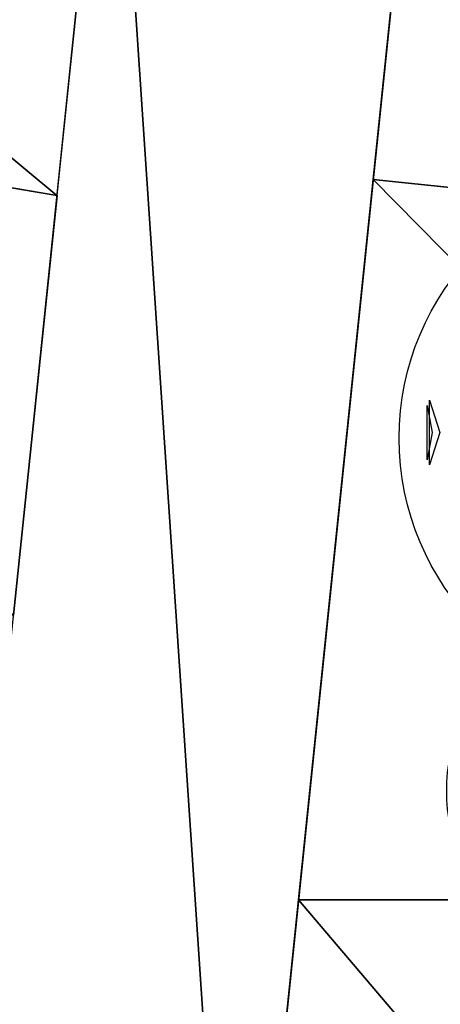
# Model space of a CAD drawing. Extents: x 22936 to 50368, y -4877 to 31080.
# Tile 175 of 256: x 43575 to 43871, y 3300 to 3993. Entities that reach past the tile are written whole.
import ezdxf

# ---------------------------------------------------------------- set-up
doc = ezdxf.new("R2010")
doc.units = 0
doc.layers.get('0').update_dxf_attribs({"linetype": 'CONTINUOUS'})
for name, color, linetype in [('00_TRACE_ARBRE', 3, 'CONTINUOUS'), ('00_TRACE_RDC', 241, 'CONTINUOUS'), ('08_AMENAGEMENTS_EXTERIEURS', 253, 'CONTINUOUS'), ('09_VEGETATION', 134, 'CONTINUOUS')]:
    doc.layers.add(name, color=color, linetype=linetype)

# ---------------------------------------------------------------- blocks, each defined once
blk = doc.blocks.new('TREE_GEOMETRIC_ROUND')
at = {"color": 7}
for p, q in [((-1688.9, -284, 4186.4), (-1688.9, 171, 4186.4)), ((-1688.9, 171, 4186.4), (-1615, -56.5, 4561.2)), ((-1704, 134.2, 3733.7), (-1669.1, -56.5, 3459.9)), ((-1704, -247.1, 3733.7), (-1704, 134.2, 3733.7)), ((-1669.1, -56.5, 3459.9), (-1704, -247.1, 3733.7)), ((-1615, -56.5, 4561.2), (-1688.9, -284, 4186.4))]:
    blk.add_line(p, q, dxfattribs=at)
mesh = blk.add_polyface(dxfattribs=at)
corners = [(-1688.9, 171, 4186.4), (-1615, -56.5, 4561.2), (-1688.9, -284, 4186.4)]
mesh.append_faces([[corners[k] for k in face] for face in [(0, 1, 2)]], dxfattribs={"color": 7})
mesh = blk.add_polyface(dxfattribs=at)
corners = [(-1704, 134.2, 3733.7), (-1669.1, -56.5, 3459.9), (-1704, -247.1, 3733.7)]
mesh.append_faces([[corners[k] for k in face] for face in [(0, 1, 2)]], dxfattribs={"color": 7})
blk = doc.blocks.new('ARBRE_SIMPLE')
for radius in [250, 17.5]:
    blk.add_circle((0, 0), radius)
blk = doc.blocks.new('GROUPER_1')
at = {"layer": '00_TRACE_ARBRE', "rotation": 10.53798942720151}
for p, xscale, yscale, zscale in [((2415.23, 4309.64), 0.75, 0.75, 0.75), ((2386.21, 4061.77), 0.5, 0.5, 0.5)]:
    blk.add_blockref('ARBRE_SIMPLE', p, dxfattribs=dict(at, xscale=xscale, yscale=yscale, zscale=zscale))
blk = doc.blocks.new('GROUPER_2')
at = {"layer": '00_TRACE_RDC'}
blk.add_blockref('GROUPER_1', (12098.99, 4265.72), dxfattribs=at)
blk = doc.blocks.new('GROUPER_14')
at = {"layer": '08_AMENAGEMENTS_EXTERIEURS'}
for p, q in [((1572.56, 806.4), (2073.03, 721.09)), ((2242.89, 226.07), (2295.37, 732.31)), ((2295.37, 732.31), (2708.08, 689.52)), ((2042.44, 426.07), (2073.03, 721.09)), ((2794.3, 226.07), (2242.89, 226.07))]:
    blk.add_line(p, q, dxfattribs=at)
mesh = blk.add_polyface(dxfattribs=at)
corners = [(1572.56, 806.4), (2042.44, 426.07), (1507.73, 426.07), (2073.03, 721.09)]
mesh.append_faces([[corners[k] for k in face] for face in [(0, 1, 2), (1, 0, 3)]], dxfattribs={"vtx0": -1})
mesh = blk.add_polyface(dxfattribs=at)
corners = [(2295.37, 732.31), (2794.3, 226.07), (2242.89, 226.07), (2708.08, 689.52)]
mesh.append_faces([[corners[k] for k in face] for face in [(0, 1, 2), (1, 0, 3)]], dxfattribs={"vtx0": -1})
blk = doc.blocks.new('GROUPER_15')
at = {"layer": '08_AMENAGEMENTS_EXTERIEURS'}
for p, q in [((1534.5, 1328), (1668.89, 2624.22)), ((1890.06, 2624.22), (1755.68, 1328))]:
    blk.add_line(p, q, dxfattribs=at)
mesh = blk.add_polyface(dxfattribs=at)
corners = [(1668.89, 2624.22), (1755.68, 1328), (1534.5, 1328), (1890.06, 2624.22)]
mesh.append_faces([[corners[k] for k in face] for face in [(0, 1, 2), (1, 0, 3)]], dxfattribs={"vtx0": -1})
blk = doc.blocks.new('GROUPER_101')
at = {"layer": '08_AMENAGEMENTS_EXTERIEURS'}
for p, q in [((1444.81, 2624.22), (1405.92, 2249.09)), ((1665.99, 2624.22), (1628.26, 2260.31)), ((1405.92, 2249.09), (905.45, 2334.4)), ((1628.26, 2260.31), (2040.98, 2217.52)), ((1531.61, 1328), (1575.78, 1754.07)), ((1575.78, 1754.07), (2127.19, 1754.07))]:
    blk.add_line(p, q, dxfattribs=at)
mesh = blk.add_polyface(dxfattribs=at)
corners = [(954.85, 2624.22), (1405.92, 2249.09), (905.45, 2334.4), (1444.81, 2624.22)]
mesh.append_faces([[corners[k] for k in face] for face in [(0, 1, 2), (1, 0, 3)]], dxfattribs={"vtx0": -1})
mesh = blk.add_polyface(dxfattribs=at)
corners = [(1665.99, 2624.22), (2040.98, 2217.52), (1628.26, 2260.31), (1965.32, 2624.22)]
mesh.append_faces([[corners[k] for k in face] for face in [(0, 1, 2), (1, 0, 3)]], dxfattribs={"vtx0": -1})
mesh = blk.add_polyface(dxfattribs=at)
corners = [(1575.78, 1754.07), (1937.71, 1328), (1531.61, 1328), (2127.19, 1754.07), (1937.71, 1178), (2242.11, 1136.3)]
mesh.append_faces([[corners[k] for k in face] for face in [(0, 1, 2), (4, 3, 5)]], dxfattribs={"vtx0": -1})
mesh.append_faces([[corners[k] for k in face] for face in [(1, 3, 4)]], dxfattribs={"vtx0": -1, "vtx1": -1})
mesh.append_faces([[corners[k] for k in face] for face in [(1, 0, 3)]], dxfattribs={"vtx0": -1, "vtx2": -1})

msp = doc.modelspace()

# ---------------------------------------------------------------- block references
at = {"layer": '00_TRACE_RDC'}
msp.add_blockref('GROUPER_2', (29515.15, -4876.93), dxfattribs=at)
at = {"layer": '08_AMENAGEMENTS_EXTERIEURS', "color": 254}
for name, p in [('GROUPER_15', (41971.41, 1619.93)), ('GROUPER_101', (42195.48, 1619.93))]:
    msp.add_blockref(name, p, dxfattribs=at)
at = {"layer": '08_AMENAGEMENTS_EXTERIEURS', "color": 73}
msp.add_blockref('GROUPER_14', (41528.38, 3147.93), dxfattribs=at)
at = {"layer": '09_VEGETATION', "xscale": 0.1, "yscale": 0.1, "zscale": 0.1}
msp.add_blockref('TREE_GEOMETRIC_ROUND', (44032.06, 3708.03), dxfattribs=at)

doc.saveas('drawing.dxf')
